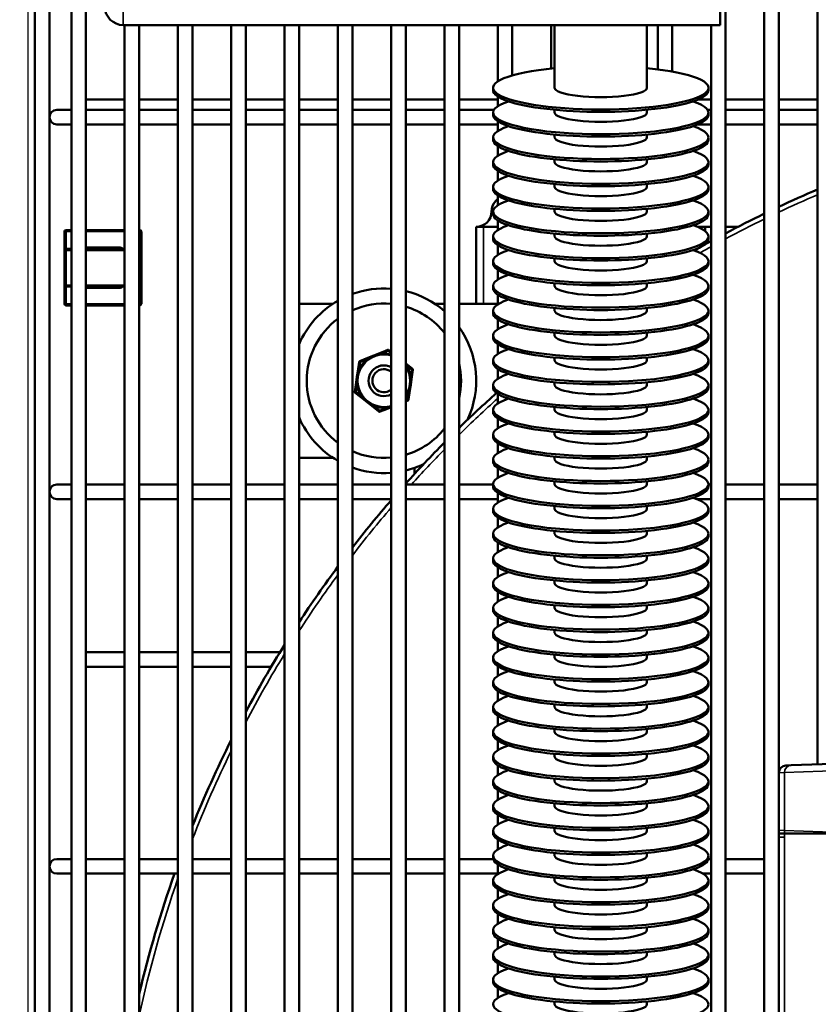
# Model space of a CAD drawing. Header units: inches. Extents: x 1 to 237, y 4 to 150.
# Tile 36 of 166: x 32 to 38, y 119 to 127. Entities that reach past the tile are written whole.
import ezdxf

# ---------------------------------------------------------------- set-up
doc = ezdxf.new("R2010")
doc.units = ezdxf.units.IN
doc.header["$LTSCALE"] = 7
doc.header["$MEASUREMENT"] = 0
for name, color, linetype, lineweight in [('Dimension (ANSI)', 7, 'Continuous', 25), ('Visible (ANSI)', 7, 'Continuous', 50), ('Visible Narrow (ANSI)', 7, 'Continuous', 35)]:
    doc.layers.add(name, color=color, linetype=linetype, lineweight=lineweight)
doc.styles.add('Dimension Text', font='tahoma.ttf')
doc.dimstyles.new('Dual Dimension', dxfattribs={"dimscale": 7, "dimtxt": 0.12, "dimasz": 0.098425, "dimexe": 0.125, "dimexo": 0.0625, "dimgap": 0.031496, "dimtad": 0, "dimtih": 1, "dimtoh": 1, "dimrnd": 1e-08, "dimzin": 4, "dimdsep": 46, "dimtxsty": 'Dimension Text', "dimcen": 0.09, "dimdle": 0.393701, "dimclrd": 256, "dimclre": 256, "dimclrt": 256, "dimadec": 0, "dimazin": 1, "dimtfac": 1, "dimtofl": 0, "dimtmove": 0, "dimatfit": 3, "dimfxl": 1, "dimtolj": 1, "dimtzin": 4, "dimlwd": -1, "dimlwe": -1, "dimarcsym": 0})

# ---------------------------------------------------------------- blocks, each defined once
blk = doc.blocks.new('*D8')
at = {"layer": 'Defpoints', "color": 0, "transparency": 16777216}
for p in [(25.3817, 133.9097), (45.8457, 133.9097), (38.3304, 57.2303)]:
    blk.add_point(p, dxfattribs=at)
at = {"layer": 'Dimension (ANSI)', "transparency": 16777216}
for p, q in [((45.4082, 133.9097), (24.5067, 133.9097)), ((25.3817, 133.2207), (25.3817, 97.4558)), ((25.3817, 57.9193), (25.3817, 93.6842)), ((37.8929, 57.2303), (24.5067, 57.2303))]:
    blk.add_line(p, q, dxfattribs=at)
for points in [[(25.2668, 133.2207), (25.4965, 133.2207), (25.3817, 133.9097)], [(25.2668, 57.9193), (25.4965, 57.9193), (25.3817, 57.2303)]]:
    blk.add_solid(points, dxfattribs=at)
at = {"layer": 'Dimension (ANSI)', "transparency": 16777216, "insert": (25.3817, 95.57), "char_height": 0.84, "attachment_point": 5, "style": 'Dimension Text'}
blk.add_mtext('\\A1;{\\H3.0x;(}\\S76.68^ 1947.7 mm;{\\H3.0x;)}', dxfattribs=at)
blk = doc.blocks.new('*D9')
at = {"layer": 'Defpoints', "color": 0, "transparency": 16777216}
for p in [(66.3071, 137.1022), (66.3071, 126.7502), (31.7642, 110.5335)]:
    blk.add_point(p, dxfattribs=at)
at = {"layer": 'Dimension (ANSI)', "transparency": 16777216}
for p, q in [((31.7642, 110.971), (31.7642, 137.9772)), ((66.3071, 127.1877), (66.3071, 137.9772)), ((32.4532, 137.1022), (45.1175, 137.1022)), ((65.6181, 137.1022), (52.9538, 137.1022))]:
    blk.add_line(p, q, dxfattribs=at)
for points in [[(32.4532, 137.217), (32.4532, 136.9874), (31.7642, 137.1022)], [(65.6181, 137.217), (65.6181, 136.9874), (66.3071, 137.1022)]]:
    blk.add_solid(points, dxfattribs=at)
at = {"layer": 'Dimension (ANSI)', "transparency": 16777216, "insert": (49.0356, 137.1022), "char_height": 0.84, "attachment_point": 5, "style": 'Dimension Text'}
blk.add_mtext('\\A1;{\\H3.0x;(}\\S34.54^ 877.4 mm;{\\H3.0x;)}', dxfattribs=at)

msp = doc.modelspace()

# ---------------------------------------------------------------- linework, layer by layer
at = {"layer": 'Visible (ANSI)'}
for p, q in [((37.3866, 132.6317), (37.3866, 126.6317)), ((31.8189, 126.7502), (31.8189, 110.9272)), ((31.937, 126.7502), (31.937, 110.9272)), ((32.1142, 126.8093), (32.1142, 110.9272)), ((32.2323, 126.8093), (32.2323, 110.9272)), ((37.4291, 126.8093), (37.4291, 114.9053)), ((37.7441, 126.8093), (37.7441, 115.1937)), ((37.8622, 126.8093), (37.8622, 120.5611)), ((38.1772, 126.8093), (38.1772, 120.6282)), ((37.3866, 126.6317), (32.5366, 126.6317)), ((32.5473, 126.6317), (32.5473, 110.9272)), ((32.6654, 126.6317), (32.6654, 110.9272)), ((32.9803, 126.6317), (32.9803, 110.9272)), ((33.0984, 126.6317), (33.0984, 110.9272)), ((33.4134, 126.6317), (33.4134, 110.9272)), ((33.5315, 126.6317), (33.5315, 110.9272)), ((33.8465, 126.6317), (33.8465, 110.9272)), ((33.9646, 126.6317), (33.9646, 110.9272)), ((34.2795, 126.6317), (34.2795, 110.9272)), ((34.3976, 126.6317), (34.3976, 110.9272)), ((34.7126, 126.6317), (34.7126, 110.9272)), ((34.8307, 126.6317), (34.8307, 110.9272)), ((35.1457, 126.6317), (35.1457, 110.9272)), ((35.2638, 126.6317), (35.2638, 110.9272)), ((35.5788, 126.6317), (35.5788, 126.174)), ((35.6969, 126.6317), (35.6969, 126.2229)), ((36.0118, 126.6317), (36.0118, 126.2786)), ((36.0405, 126.1225), (36.0405, 126.6317)), ((36.7905, 126.1225), (36.7905, 126.6317)), ((36.878, 126.6317), (36.878, 126.2719)), ((36.9961, 126.6317), (36.9961, 126.2541)), ((37.311, 126.6317), (37.311, 114.9982)), ((35.5405, 126.1029), (35.5405, 126.1225)), ((37.2905, 126.1029), (37.2905, 126.1225)), ((35.5788, 126.0514), (35.5788, 125.9728)), ((32.2323, 126.0265), (32.5473, 126.0265)), ((32.6654, 126.0265), (32.9803, 126.0265)), ((33.0984, 126.0265), (33.4134, 126.0265)), ((33.5315, 126.0265), (33.8465, 126.0265)), ((33.9646, 126.0265), (34.2795, 126.0265)), ((34.3976, 126.0265), (34.7126, 126.0265)), ((34.8307, 126.0265), (35.1457, 126.0265)), ((35.2638, 126.0265), (35.5788, 126.0265)), ((37.2036, 126.0265), (37.311, 126.0265)), ((37.4291, 126.0265), (37.7441, 126.0265)), ((37.8622, 126.0265), (38.1772, 126.0265)), ((32.1142, 125.9432), (31.9961, 125.9432)), ((32.2323, 125.9432), (32.5473, 125.9432)), ((32.6654, 125.9432), (32.9803, 125.9432)), ((33.0984, 125.9432), (33.4134, 125.9432)), ((33.5315, 125.9432), (33.8465, 125.9432)), ((33.9646, 125.9432), (34.2795, 125.9432)), ((34.3976, 125.9432), (34.7126, 125.9432)), ((34.8307, 125.9432), (35.1457, 125.9432)), ((35.2638, 125.9432), (35.5472, 125.9432)), ((35.5405, 125.9017), (35.5405, 125.9213)), ((36.0405, 125.9213), (36.0405, 125.9439)), ((36.7905, 125.9213), (36.7905, 125.9439)), ((37.2837, 125.9432), (37.311, 125.9432)), ((37.2905, 125.9017), (37.2905, 125.9213)), ((37.4291, 125.9432), (37.7441, 125.9432)), ((37.8622, 125.9432), (38.1772, 125.9432)), ((31.9961, 125.825), (32.1142, 125.825)), ((32.2323, 125.825), (32.5473, 125.825)), ((32.6654, 125.825), (32.9803, 125.825)), ((33.0984, 125.825), (33.4134, 125.825)), ((33.5315, 125.825), (33.8465, 125.825)), ((33.9646, 125.825), (34.2795, 125.825)), ((34.3976, 125.825), (34.7126, 125.825)), ((34.8307, 125.825), (35.1457, 125.825)), ((35.2638, 125.825), (35.5788, 125.825)), ((35.5788, 125.8503), (35.5788, 125.7716)), ((37.203, 125.825), (37.311, 125.825)), ((37.4291, 125.825), (37.7441, 125.825)), ((37.8622, 125.825), (38.1772, 125.825)), ((35.5405, 125.7006), (35.5405, 125.7201)), ((36.0405, 125.7201), (36.0405, 125.7428)), ((36.7905, 125.7201), (36.7905, 125.7428)), ((37.2905, 125.7006), (37.2905, 125.7201)), ((35.5788, 125.6491), (35.5788, 125.5704)), ((35.5405, 125.4994), (35.5405, 125.519)), ((36.0405, 125.519), (36.0405, 125.5416)), ((36.7905, 125.519), (36.7905, 125.5416)), ((37.2905, 125.4994), (37.2905, 125.519)), ((35.5788, 125.4479), (35.5788, 125.3693)), ((35.5405, 125.2982), (35.5405, 125.3178)), ((36.0405, 125.3178), (36.0405, 125.3404)), ((36.7905, 125.3178), (36.7905, 125.3404)), ((37.2905, 125.2982), (37.2905, 125.3178)), ((35.5788, 125.2467), (35.5788, 125.1681)), ((35.5405, 125.097), (35.5405, 125.1166)), ((36.0405, 125.1166), (36.0405, 125.1392)), ((36.7905, 125.1166), (36.7905, 125.1392)), ((37.2905, 125.097), (37.2905, 125.1166)), ((35.4034, 124.9932), (35.4634, 124.9932)), ((35.4034, 124.9932), (35.4034, 124.3682)), ((35.5788, 124.9932), (35.4634, 124.9932)), ((35.5788, 125.0456), (35.5788, 124.9669)), ((37.2634, 124.9932), (37.2005, 124.9932)), ((37.2634, 124.9589), (37.2634, 124.9932)), ((37.2634, 124.9932), (37.311, 124.9932)), ((37.4291, 124.9932), (37.5297, 124.9932)), ((32.0587, 124.9549), (32.0587, 124.8019)), ((32.1142, 124.9674), (32.0712, 124.9674)), ((32.5473, 124.9674), (32.2323, 124.9674)), ((32.6712, 124.9674), (32.6654, 124.9674)), ((32.6837, 124.8019), (32.6837, 124.9549)), ((35.5405, 124.8959), (35.5405, 124.9154)), ((36.0405, 124.9154), (36.0405, 124.9381)), ((36.7905, 124.9154), (36.7905, 124.9381)), ((37.2905, 124.8959), (37.2905, 124.9154)), ((35.5788, 124.8444), (35.5788, 124.7657)), ((37.2634, 124.8503), (37.2634, 124.8524)), ((32.0587, 124.8019), (32.0587, 124.5209)), ((32.1142, 124.8144), (32.0712, 124.8144)), ((32.5473, 124.8144), (32.2323, 124.8144)), ((32.6712, 124.8144), (32.6654, 124.8144)), ((32.6837, 124.5209), (32.6837, 124.8019)), ((35.5405, 124.6947), (35.5405, 124.7143)), ((36.0405, 124.7143), (36.0405, 124.7369)), ((36.7905, 124.7143), (36.7905, 124.7369)), ((37.2905, 124.6947), (37.2905, 124.7143)), ((35.5788, 124.6432), (35.5788, 124.5646)), ((32.0587, 124.5209), (32.0587, 124.3679)), ((32.0712, 124.5084), (32.1142, 124.5084)), ((32.2323, 124.5084), (32.5473, 124.5084)), ((32.6654, 124.5084), (32.6712, 124.5084)), ((32.6837, 124.3679), (32.6837, 124.5209)), ((35.5405, 124.4935), (35.5405, 124.5131)), ((36.0405, 124.5131), (36.0405, 124.5357)), ((36.7905, 124.5131), (36.7905, 124.5357)), ((37.2905, 124.4935), (37.2905, 124.5131)), ((35.5788, 124.442), (35.5788, 124.3634)), ((32.0712, 124.3554), (32.1142, 124.3554)), ((32.2323, 124.3554), (32.5473, 124.3554)), ((32.6654, 124.3554), (32.6712, 124.3554)), ((34.2388, 124.3682), (33.9646, 124.3682)), ((35.1457, 124.3682), (35.068, 124.3682)), ((35.5788, 124.3682), (35.2638, 124.3682)), ((35.5405, 124.2923), (35.5405, 124.3119)), ((36.0405, 124.3119), (36.0405, 124.3345)), ((36.7905, 124.3119), (36.7905, 124.3345)), ((37.2905, 124.2923), (37.2905, 124.3119)), ((35.5788, 124.2409), (35.5788, 124.1622)), ((35.5405, 124.0912), (35.5405, 124.1108)), ((36.0405, 124.1108), (36.0405, 124.1334)), ((36.7905, 124.1108), (36.7905, 124.1334)), ((37.2905, 124.0912), (37.2905, 124.1108)), ((35.5788, 124.0397), (35.5788, 123.9611)), ((34.5716, 123.9485), (34.5106, 123.9242)), ((34.6327, 123.9728), (34.5716, 123.9485)), ((34.6848, 123.9935), (34.6327, 123.9728)), ((34.7126, 123.978), (34.6947, 123.9921)), ((34.4522, 123.8956), (34.4442, 123.84)), ((34.5106, 123.9242), (34.4584, 123.9034)), ((34.8419, 123.8759), (34.8307, 123.8847)), ((34.8859, 123.8412), (34.8419, 123.8759)), ((35.5405, 123.89), (35.5405, 123.9096)), ((36.0405, 123.9096), (36.0405, 123.9322)), ((36.7905, 123.9096), (36.7905, 123.9322)), ((37.2905, 123.89), (37.2905, 123.9096)), ((34.4442, 123.84), (34.4347, 123.775)), ((34.8815, 123.7764), (34.8896, 123.8319)), ((35.5788, 123.8385), (35.5788, 123.7599)), ((34.4252, 123.71), (34.4171, 123.6545)), ((34.4347, 123.775), (34.4252, 123.71)), ((34.8626, 123.6463), (34.8721, 123.7113)), ((34.8721, 123.7113), (34.8815, 123.7764)), ((35.5405, 123.6888), (35.5405, 123.7084)), ((36.0405, 123.7084), (36.0405, 123.731)), ((36.7905, 123.7084), (36.7905, 123.731)), ((37.2905, 123.6888), (37.2905, 123.7084)), ((34.4208, 123.6452), (34.4649, 123.6104)), ((34.8545, 123.5908), (34.8626, 123.6463)), ((35.5788, 123.6373), (35.5788, 123.5587)), ((34.4649, 123.6104), (34.5165, 123.5697)), ((34.5165, 123.5697), (34.5681, 123.529)), ((34.8307, 123.5759), (34.8483, 123.5829)), ((34.5681, 123.529), (34.6121, 123.4942)), ((34.622, 123.4928), (34.6741, 123.5135)), ((34.6741, 123.5135), (34.7126, 123.5289)), ((35.5405, 123.4876), (35.5405, 123.5072)), ((36.0405, 123.5072), (36.0405, 123.5298)), ((36.7905, 123.5072), (36.7905, 123.5298)), ((37.2905, 123.4876), (37.2905, 123.5072)), ((35.5788, 123.4362), (35.5788, 123.3575)), ((36.0405, 123.3061), (36.0405, 123.3287)), ((36.7905, 123.3061), (36.7905, 123.3287)), ((35.5405, 123.2865), (35.5405, 123.3061)), ((35.5788, 123.235), (35.5788, 123.1564)), ((37.2905, 123.2865), (37.2905, 123.3061)), ((33.9646, 123.1182), (34.2388, 123.1182)), ((35.5405, 123.0853), (35.5405, 123.1049)), ((36.0405, 123.1049), (36.0405, 123.1275)), ((36.7905, 123.1049), (36.7905, 123.1275)), ((37.2905, 123.0853), (37.2905, 123.1049)), ((34.9034, 123.0361), (34.9034, 122.988)), ((35.5788, 123.0338), (35.5788, 122.9552)), ((36.0405, 122.9037), (36.0405, 122.9263)), ((36.7905, 122.9037), (36.7905, 122.9263)), ((32.1142, 122.9008), (31.9961, 122.9008)), ((32.2323, 122.9008), (32.5473, 122.9008)), ((32.6654, 122.9008), (32.9803, 122.9008)), ((33.0984, 122.9008), (33.4134, 122.9008)), ((33.5315, 122.9008), (33.8465, 122.9008)), ((33.9646, 122.9008), (34.2795, 122.9008)), ((34.3976, 122.9008), (34.7126, 122.9008)), ((34.8307, 122.9008), (35.1457, 122.9008)), ((35.2638, 122.9008), (35.5405, 122.9008)), ((35.5405, 122.8841), (35.5405, 122.9037)), ((35.5788, 122.8326), (35.5788, 122.754)), ((37.2905, 122.8841), (37.2905, 122.9037)), ((37.2905, 122.9008), (37.311, 122.9008)), ((37.4291, 122.9008), (37.7441, 122.9008)), ((37.8622, 122.9008), (38.1772, 122.9008)), ((31.9961, 122.7827), (32.1142, 122.7827)), ((32.2323, 122.7827), (32.5473, 122.7827)), ((32.6654, 122.7827), (32.9803, 122.7827)), ((33.0984, 122.7827), (33.4134, 122.7827)), ((33.5315, 122.7827), (33.8465, 122.7827)), ((33.9646, 122.7827), (34.2795, 122.7827)), ((34.3976, 122.7827), (34.7126, 122.7827)), ((34.8307, 122.7827), (35.1457, 122.7827)), ((35.2638, 122.7827), (35.5788, 122.7827)), ((37.1943, 122.7827), (37.311, 122.7827)), ((37.4291, 122.7827), (37.7441, 122.7827)), ((37.8622, 122.7827), (38.1772, 122.7827)), ((35.5405, 122.6829), (35.5405, 122.7025)), ((36.0405, 122.7025), (36.0405, 122.7251)), ((36.7905, 122.7025), (36.7905, 122.7251)), ((37.2905, 122.6829), (37.2905, 122.7025)), ((35.5788, 122.6315), (35.5788, 122.5528)), ((36.0405, 122.5014), (36.0405, 122.524)), ((36.7905, 122.5014), (36.7905, 122.524)), ((35.5405, 122.4818), (35.5405, 122.5014)), ((35.5788, 122.4303), (35.5788, 122.3517)), ((37.2905, 122.4818), (37.2905, 122.5014)), ((35.5405, 122.2806), (35.5405, 122.3002)), ((36.0405, 122.3002), (36.0405, 122.3228)), ((36.7905, 122.3002), (36.7905, 122.3228)), ((37.2905, 122.2806), (37.2905, 122.3002)), ((35.5788, 122.2291), (35.5788, 122.1505)), ((36.0405, 122.099), (36.0405, 122.1216)), ((36.7905, 122.099), (36.7905, 122.1216)), ((35.5405, 122.0794), (35.5405, 122.099)), ((37.2905, 122.0794), (37.2905, 122.099)), ((35.5788, 122.028), (35.5788, 121.9493)), ((35.5405, 121.8783), (35.5405, 121.8978)), ((36.0405, 121.8978), (36.0405, 121.9205)), ((36.7905, 121.8978), (36.7905, 121.9205)), ((37.2905, 121.8783), (37.2905, 121.8978)), ((35.5788, 121.8268), (35.5788, 121.7481)), ((36.0405, 121.6967), (36.0405, 121.7193)), ((36.7905, 121.6967), (36.7905, 121.7193)), ((35.5405, 121.6771), (35.5405, 121.6967)), ((37.2905, 121.6771), (37.2905, 121.6967)), ((35.5788, 121.6256), (35.5788, 121.547)), ((32.2323, 121.5383), (32.5473, 121.5383)), ((32.6654, 121.5383), (32.9803, 121.5383)), ((33.0984, 121.5383), (33.4134, 121.5383)), ((33.5315, 121.5383), (33.8089, 121.5383)), ((35.5405, 121.4759), (35.5405, 121.4955)), ((36.0405, 121.4955), (36.0405, 121.5181)), ((36.7905, 121.4955), (36.7905, 121.5181)), ((37.2905, 121.4759), (37.2905, 121.4955)), ((32.2323, 121.4202), (32.5473, 121.4202)), ((32.6654, 121.4202), (32.9803, 121.4202)), ((33.0984, 121.4202), (33.4134, 121.4202)), ((33.5315, 121.4202), (33.7376, 121.4202)), ((35.5788, 121.4244), (35.5788, 121.3458)), ((36.0405, 121.2943), (36.0405, 121.3169)), ((36.7905, 121.2943), (36.7905, 121.3169)), ((35.5405, 121.2747), (35.5405, 121.2943)), ((37.2905, 121.2747), (37.2905, 121.2943)), ((35.5788, 121.2233), (35.5788, 121.1446)), ((35.5405, 121.0736), (35.5405, 121.0932)), ((36.0405, 121.0932), (36.0405, 121.1158)), ((36.7905, 121.0932), (36.7905, 121.1158)), ((37.2905, 121.0736), (37.2905, 121.0932)), ((35.5788, 121.0221), (35.5788, 120.9435)), ((36.0405, 120.892), (36.0405, 120.9146)), ((36.7905, 120.892), (36.7905, 120.9146)), ((35.5405, 120.8724), (35.5405, 120.892)), ((37.2905, 120.8724), (37.2905, 120.892)), ((35.5788, 120.8209), (35.5788, 120.7423)), ((35.5405, 120.6712), (35.5405, 120.6908)), ((36.0405, 120.6908), (36.0405, 120.7134)), ((36.7905, 120.6908), (36.7905, 120.7134)), ((37.2905, 120.6712), (37.2905, 120.6908)), ((35.5788, 120.6197), (35.5788, 120.5411)), ((37.9201, 120.6192), (37.9617, 120.6206)), ((38.5418, 120.6409), (37.9617, 120.6206)), ((36.0405, 120.4896), (36.0405, 120.5122)), ((36.7905, 120.4896), (36.7905, 120.5122)), ((37.8622, 120.5592), (37.8622, 120.093)), ((35.5405, 120.47), (35.5405, 120.4896)), ((37.2905, 120.47), (37.2905, 120.4896)), ((35.5788, 120.4186), (35.5788, 120.3399)), ((35.5405, 120.2689), (35.5405, 120.2885)), ((36.0405, 120.2885), (36.0405, 120.3111)), ((36.7905, 120.2885), (36.7905, 120.3111)), ((37.2905, 120.2689), (37.2905, 120.2885)), ((35.5788, 120.2174), (35.5788, 120.1388)), ((36.0405, 120.0873), (36.0405, 120.1099)), ((36.7905, 120.0873), (36.7905, 120.1099)), ((35.5405, 120.0677), (35.5405, 120.0873)), ((37.2905, 120.0677), (37.2905, 120.0873)), ((37.8622, 120.0903), (37.8622, 120.0672)), ((37.9074, 120.0672), (37.8622, 120.0672)), ((37.8622, 120.0362), (37.8622, 120.0672)), ((37.8622, 120.0362), (37.8622, 115.5161)), ((37.9074, 120.0672), (38.4246, 120.0672)), ((35.5788, 120.0162), (35.5788, 119.9376)), ((35.5405, 119.8665), (35.5405, 119.8861)), ((36.0405, 119.8861), (36.0405, 119.9087)), ((36.7905, 119.8861), (36.7905, 119.9087)), ((37.2905, 119.8665), (37.2905, 119.8861)), ((32.1142, 119.8585), (31.9961, 119.8585)), ((32.2323, 119.8585), (32.5473, 119.8585)), ((32.6654, 119.8585), (32.9803, 119.8585)), ((33.0984, 119.8585), (33.4134, 119.8585)), ((33.5315, 119.8585), (33.8465, 119.8585)), ((33.9646, 119.8585), (34.2795, 119.8585)), ((34.3976, 119.8585), (34.7126, 119.8585)), ((34.8307, 119.8585), (35.1457, 119.8585)), ((35.2638, 119.8585), (35.5414, 119.8585)), ((35.5788, 119.815), (35.5788, 119.7364)), ((37.2896, 119.8585), (37.311, 119.8585)), ((37.4291, 119.8585), (37.7441, 119.8585)), ((31.9961, 119.7404), (32.1142, 119.7404)), ((32.2323, 119.7404), (32.5473, 119.7404)), ((32.6654, 119.7404), (32.9803, 119.7404)), ((33.0984, 119.7404), (33.4134, 119.7404)), ((33.5315, 119.7404), (33.8465, 119.7404)), ((33.9646, 119.7404), (34.2795, 119.7404)), ((34.3976, 119.7404), (34.7126, 119.7404)), ((34.8307, 119.7404), (35.1457, 119.7404)), ((35.2638, 119.7404), (35.5788, 119.7404)), ((37.2459, 119.7404), (37.311, 119.7404)), ((37.4291, 119.7404), (37.7441, 119.7404)), ((35.5405, 119.6653), (35.5405, 119.6849)), ((36.0405, 119.6849), (36.0405, 119.7075)), ((36.7905, 119.6849), (36.7905, 119.7075)), ((37.2905, 119.6653), (37.2905, 119.6849)), ((35.5788, 119.6139), (35.5788, 119.5352)), ((35.5405, 119.4642), (35.5405, 119.4838)), ((36.0405, 119.4838), (36.0405, 119.5064)), ((36.7905, 119.4838), (36.7905, 119.5064)), ((37.2905, 119.4642), (37.2905, 119.4838)), ((35.5788, 119.4127), (35.5788, 119.3341)), ((35.5405, 119.263), (35.5405, 119.2826)), ((36.0405, 119.2826), (36.0405, 119.3052)), ((36.7905, 119.2826), (36.7905, 119.3052)), ((37.2905, 119.263), (37.2905, 119.2826)), ((35.5788, 119.2115), (35.5788, 119.1329)), ((35.5405, 119.0618), (35.5405, 119.0814)), ((36.0405, 119.0814), (36.0405, 119.104)), ((36.7905, 119.0814), (36.7905, 119.104)), ((37.2905, 119.0618), (37.2905, 119.0814)), ((35.5788, 119.0104), (35.5788, 118.9317)), ((35.5405, 118.8607), (35.5405, 118.8802)), ((36.0405, 118.8802), (36.0405, 118.9029)), ((36.7905, 118.8802), (36.7905, 118.9029)), ((37.2905, 118.8607), (37.2905, 118.8802)), ((35.5788, 118.8092), (35.5788, 118.7305)), ((36.0405, 118.6791), (36.0405, 118.7017)), ((36.7905, 118.6791), (36.7905, 118.7017))]:
    msp.add_line(p, q, dxfattribs=at)
for centre, radius, start, end in [((32.5366, 126.7817), 0.15, 180, 270), ((31.9961, 125.8841), 0.0591, 90, 270), ((41.8622, 116.5962), 9.4488, 112.95429, 115.045), ((35.6534, 125.1182), 0.125, 138.29359, 180), ((35.4034, 125.1182), 0.125, 270, 0), ((41.8622, 116.5962), 9.4488, 115.83812, 117.98), ((32.0712, 124.9549), 0.0125, 90, 180), ((32.6712, 124.9549), 0.0125, 0, 90), ((41.8622, 116.5962), 9.4488, 119.36303, 119.73076), ((41.8622, 116.5962), 9.4488, 118.79409, 119.2283), ((32.0712, 124.8019), 0.0125, 90, 180), ((32.6712, 124.8019), 0.0125, 0, 90), ((32.0712, 124.5209), 0.0125, 180, 270), ((32.6712, 124.5209), 0.0125, 270, 0), ((34.6534, 123.7432), 0.75, 85.47081, 109.93663), ((34.6534, 123.7432), 0.75, 48.97451, 76.32305), ((32.0712, 124.3679), 0.0125, 180, 270), ((32.6712, 124.3679), 0.0125, 270, 0), ((34.6534, 123.7432), 0.75, 119.89823, 156.6945), ((34.6534, 123.7432), 0.627, 84.57987, 114.0712), ((34.6534, 123.7432), 0.627, 38.26441, 73.57072), ((34.6534, 123.7432), 0.627, 126.60144, 233.39856), ((34.6534, 123.7432), 0.75, 335.02268, 35.52372), ((34.6534, 123.7432), 0.221, 74.45546, 285.54454), ((34.6885, 123.9843), 0.01, 51.71501, 111.71501), ((34.4621, 123.8941), 0.01, 111.71501, 171.71501), ((34.6534, 123.7432), 0.125, 61.71865, 298.28135), ((34.6534, 123.7432), 0.221, 323.36209, 36.63791), ((34.6534, 123.7432), 0.627, 346.78893, 13.21107), ((34.6534, 123.7432), 0.0938, 50.82172, 309.17828), ((34.8797, 123.8333), 0.01, 351.71501, 51.71501), ((34.427, 123.653), 0.01, 171.71501, 231.71501), ((41.8622, 116.5962), 9.4488, 131.76142, 134.29317), ((34.8446, 123.5922), 0.01, 291.71501, 351.71501), ((34.6183, 123.5021), 0.01, 231.71501, 291.71501), ((34.6534, 123.7432), 0.75, 203.3055, 240.10177), ((34.6534, 123.7432), 0.627, 286.42928, 321.73559), ((41.8622, 116.5962), 9.4488, 135.30249, 138.08729), ((34.6534, 123.7432), 0.627, 245.9288, 275.42013), ((34.6534, 123.7432), 0.75, 250.06337, 274.52919), ((34.6534, 123.7432), 0.75, 283.67695, 295.47062), ((31.9961, 122.8418), 0.0591, 90, 270), ((41.8622, 116.5962), 9.4488, 139.17092, 142.1852), ((41.8622, 116.5962), 9.4488, 143.36918, 146.70236), ((41.8622, 116.5962), 9.4488, 148.03049, 151.84367), ((41.8622, 116.5962), 9.4488, 153.40116, 158.04789), ((37.9222, 120.5592), 0.06, 92, 180), ((37.9822, 120.093), 0.12, 180, 192.45594), ((31.9961, 119.7995), 0.0591, 90, 270), ((41.8622, 116.5962), 9.4488, 160.56331, 166.73769)]:
    msp.add_arc(centre, radius, start, end, dxfattribs=at)
for centre, major_axis, start_param, end_param in [((36.4155, 126.1225), (-0.875, 0), 5.1553, 10.552663), ((36.4155, 126.1225), (-0.375, 0), 0, 3.141593), ((36.4155, 126.1029), (-0.875, 0), 0, 3.141593), ((36.4155, 125.9213), (-0.875, 0), 5.741008, 9.966955), ((36.4155, 125.9017), (-0.875, 0), 0, 3.141593), ((36.4155, 125.9213), (-0.375, 0), 0, 3.141593), ((36.4155, 125.7201), (-0.875, 0), 5.741008, 9.966955), ((36.4155, 125.7201), (-0.375, 0), 0, 3.141593), ((36.4155, 125.7006), (-0.875, 0), 0, 3.141593), ((36.4155, 125.519), (-0.875, 0), 5.741008, 9.966955), ((36.4155, 125.4994), (-0.875, 0), 0, 3.141593), ((36.4155, 125.519), (-0.375, 0), 0, 3.141593), ((36.4155, 125.3178), (-0.875, 0), 5.741008, 9.966955), ((36.4155, 125.3178), (-0.375, 0), 0, 3.141593), ((36.4155, 125.2982), (-0.875, 0), 0, 3.141593), ((36.4155, 125.1166), (-0.875, 0), 5.741008, 9.966955), ((36.4155, 125.097), (-0.875, 0), 0, 3.141593), ((36.4155, 125.1166), (-0.375, 0), 0, 3.141593), ((36.4155, 124.9154), (-0.875, 0), 5.741008, 9.966955), ((36.4155, 124.9154), (-0.375, 0), 0, 3.141593), ((36.4155, 124.8959), (-0.875, 0), 0, 3.141593), ((36.4155, 124.7143), (-0.875, 0), 5.741008, 9.966955), ((36.4155, 124.6947), (-0.875, 0), 0, 3.141593), ((36.4155, 124.7143), (-0.375, 0), 0, 3.141593), ((36.4155, 124.5131), (-0.875, 0), 5.741008, 9.966955), ((36.4155, 124.5131), (-0.375, 0), 0, 3.141593), ((36.4155, 124.4935), (-0.875, 0), 0, 3.141593), ((36.4155, 124.3119), (-0.875, 0), 5.741008, 9.966955), ((36.4155, 124.2923), (-0.875, 0), 0, 3.141593), ((36.4155, 124.3119), (-0.375, 0), 0, 3.141593), ((36.4155, 124.1108), (-0.875, 0), 5.741008, 9.966955), ((36.4155, 124.1108), (-0.375, 0), 0, 3.141593), ((36.4155, 124.0912), (-0.875, 0), 0, 3.141593), ((36.4155, 123.9096), (-0.875, 0), 5.741008, 9.966955), ((36.4155, 123.89), (-0.875, 0), 0, 3.141593), ((36.4155, 123.9096), (-0.375, 0), 0, 3.141593), ((36.4155, 123.7084), (-0.875, 0), 5.741008, 9.966955), ((36.4155, 123.7084), (-0.375, 0), 0, 3.141593), ((36.4155, 123.6888), (-0.875, 0), 0, 3.141593), ((36.4155, 123.5072), (-0.875, 0), 5.741008, 9.966955), ((36.4155, 123.4876), (-0.875, 0), 0, 3.141593), ((36.4155, 123.5072), (-0.375, 0), 0, 3.141593), ((36.4155, 123.3061), (-0.875, 0), 5.741008, 9.966955), ((36.4155, 123.2865), (-0.875, 0), 0, 3.141593), ((36.4155, 123.3061), (-0.375, 0), 0, 3.141593), ((36.4155, 123.1049), (-0.875, 0), 5.741008, 9.966955), ((36.4155, 123.0853), (-0.875, 0), 0, 3.141593), ((36.4155, 123.1049), (-0.375, 0), 0, 3.141593), ((36.4155, 122.9037), (-0.875, 0), 5.741008, 9.966955), ((36.4155, 122.8841), (-0.875, 0), 0, 3.141593), ((36.4155, 122.9037), (-0.375, 0), 0, 3.141593), ((36.4155, 122.7025), (-0.875, 0), 5.741008, 9.966955), ((36.4155, 122.6829), (-0.875, 0), 0, 3.141593), ((36.4155, 122.7025), (-0.375, 0), 0, 3.141593), ((36.4155, 122.5014), (-0.875, 0), 5.741008, 9.966955), ((36.4155, 122.4818), (-0.875, 0), 0, 3.141593), ((36.4155, 122.5014), (-0.375, 0), 0, 3.141593), ((36.4155, 122.3002), (-0.875, 0), 5.741008, 9.966955), ((36.4155, 122.2806), (-0.875, 0), 0, 3.141593), ((36.4155, 122.3002), (-0.375, 0), 0, 3.141593), ((36.4155, 122.099), (-0.875, 0), 5.741008, 9.966955), ((36.4155, 122.0794), (-0.875, 0), 0, 3.141593), ((36.4155, 122.099), (-0.375, 0), 0, 3.141593), ((36.4155, 121.8978), (-0.875, 0), 5.741008, 9.966955), ((36.4155, 121.8783), (-0.875, 0), 0, 3.141593), ((36.4155, 121.8978), (-0.375, 0), 0, 3.141593), ((36.4155, 121.6967), (-0.875, 0), 5.741008, 9.966955), ((36.4155, 121.6771), (-0.875, 0), 0, 3.141593), ((36.4155, 121.6967), (-0.375, 0), 0, 3.141593), ((36.4155, 121.4955), (-0.875, 0), 5.741008, 9.966955), ((36.4155, 121.4759), (-0.875, 0), 0, 3.141593), ((36.4155, 121.4955), (-0.375, 0), 0, 3.141593), ((36.4155, 121.2943), (-0.875, 0), 5.741008, 9.966955), ((36.4155, 121.2747), (-0.875, 0), 0, 3.141593), ((36.4155, 121.2943), (-0.375, 0), 0, 3.141593), ((36.4155, 121.0932), (-0.875, 0), 5.741008, 9.966955), ((36.4155, 121.0736), (-0.875, 0), 0, 3.141593), ((36.4155, 121.0932), (-0.375, 0), 0, 3.141593), ((36.4155, 120.892), (-0.875, 0), 5.741008, 9.966955), ((36.4155, 120.8724), (-0.875, 0), 0, 3.141593), ((36.4155, 120.892), (-0.375, 0), 0, 3.141593), ((36.4155, 120.6908), (-0.875, 0), 5.741008, 9.966955), ((36.4155, 120.6712), (-0.875, 0), 0, 3.141593), ((36.4155, 120.6908), (-0.375, 0), 0, 3.141593), ((36.4155, 120.4896), (-0.875, 0), 5.741008, 9.966955), ((36.4155, 120.47), (-0.875, 0), 0, 3.141593), ((36.4155, 120.4896), (-0.375, 0), 0, 3.141593), ((36.4155, 120.2885), (-0.875, 0), 5.741008, 9.966955), ((36.4155, 120.2885), (-0.375, 0), 0, 3.141593), ((36.4155, 120.2689), (-0.875, 0), 0, 3.141593), ((36.4155, 120.0873), (-0.875, 0), 5.741008, 9.966955), ((36.4155, 120.0677), (-0.875, 0), 0, 3.141593), ((36.4155, 120.0873), (-0.375, 0), 0, 3.141593), ((36.4155, 119.8861), (-0.875, 0), 5.741008, 9.966955), ((36.4155, 119.8861), (-0.375, 0), 0, 3.141593), ((36.4155, 119.8665), (-0.875, 0), 0, 3.141593), ((36.4155, 119.6849), (-0.875, 0), 5.741008, 9.966955), ((36.4155, 119.6653), (-0.875, 0), 0, 3.141593), ((36.4155, 119.6849), (-0.375, 0), 0, 3.141593), ((36.4155, 119.4838), (-0.875, 0), 5.741008, 9.966955), ((36.4155, 119.4838), (-0.375, 0), 0, 3.141593), ((36.4155, 119.4642), (-0.875, 0), 0, 3.141593), ((36.4155, 119.2826), (-0.875, 0), 5.741008, 9.966955), ((36.4155, 119.263), (-0.875, 0), 0, 3.141593), ((36.4155, 119.2826), (-0.375, 0), 0, 3.141593), ((36.4155, 119.0814), (-0.875, 0), 5.741008, 9.966955), ((36.4155, 119.0814), (-0.375, 0), 0, 3.141593), ((36.4155, 119.0618), (-0.875, 0), 0, 3.141593), ((36.4155, 118.8802), (-0.875, 0), 5.741008, 9.966955), ((36.4155, 118.8607), (-0.875, 0), 0, 3.141593), ((36.4155, 118.8802), (-0.375, 0), 0, 3.141593), ((36.4155, 118.6791), (-0.875, 0), 5.741008, 9.966955), ((36.4155, 118.6791), (-0.375, 0), 0, 3.141593)]:
    msp.add_ellipse(centre, major_axis=major_axis, ratio=0.201087, start_param=start_param, end_param=end_param, dxfattribs=at)
for points in [[(35.5339, 125.1546), (35.5364, 125.1629), (35.5399, 125.171), (35.544, 125.1786)], [(35.5601, 125.2013), (35.5657, 125.2075), (35.572, 125.2132), (35.5788, 125.2182)]]:
    msp.add_open_spline(points, degree=3, dxfattribs=at)
at = {"layer": 'Visible Narrow (ANSI)'}
for p, q in [((32.5366, 126.6317), (32.5366, 132.6317)), ((35.5284, 125.1182), (35.5405, 125.1182)), ((35.4634, 124.9932), (35.4634, 124.3682)), ((32.0712, 124.9549), (32.0587, 124.9549)), ((32.0712, 124.9674), (32.0712, 124.9549)), ((32.0712, 124.9549), (32.1142, 124.9549)), ((32.0712, 124.8144), (32.0712, 124.9549)), ((32.2323, 124.9549), (32.5473, 124.9549)), ((32.6654, 124.9549), (32.6712, 124.9549)), ((32.6712, 124.9549), (32.6712, 124.9674)), ((32.6837, 124.9549), (32.6712, 124.9549)), ((32.6712, 124.9549), (32.6712, 124.8144)), ((32.0712, 124.8019), (32.0587, 124.8019)), ((32.0712, 124.8144), (32.0712, 124.8019)), ((32.0712, 124.5209), (32.0712, 124.8019)), ((32.0712, 124.8019), (32.1142, 124.8019)), ((32.5112, 124.8269), (32.2323, 124.8269)), ((32.2323, 124.8019), (32.5473, 124.8019)), ((32.5112, 124.8144), (32.5112, 124.8269)), ((32.6654, 124.8019), (32.6712, 124.8019)), ((32.6712, 124.8019), (32.6712, 124.8144)), ((32.6712, 124.8019), (32.6712, 124.5209)), ((32.6837, 124.8019), (32.6712, 124.8019)), ((32.0587, 124.5209), (32.0712, 124.5209)), ((32.1142, 124.5209), (32.0712, 124.5209)), ((32.0712, 124.5209), (32.0712, 124.5084)), ((32.0712, 124.3679), (32.0712, 124.5084)), ((32.5473, 124.5209), (32.2323, 124.5209)), ((32.5112, 124.4959), (32.5112, 124.5084)), ((32.6712, 124.5209), (32.6654, 124.5209)), ((32.6712, 124.5084), (32.6712, 124.5209)), ((32.6712, 124.5209), (32.6837, 124.5209)), ((32.6712, 124.5084), (32.6712, 124.3679)), ((32.2323, 124.4959), (32.5112, 124.4959)), ((32.0587, 124.3679), (32.0712, 124.3679)), ((32.0712, 124.3679), (32.0712, 124.3554)), ((32.1142, 124.3679), (32.0712, 124.3679)), ((32.5473, 124.3679), (32.2323, 124.3679)), ((32.6712, 124.3679), (32.6654, 124.3679)), ((32.6712, 124.3679), (32.6837, 124.3679)), ((32.6712, 124.3554), (32.6712, 124.3679)), ((34.6364, 123.9635), (34.6327, 123.9728)), ((34.6364, 123.9635), (34.6885, 123.9843)), ((34.6885, 123.9843), (34.6848, 123.9935)), ((34.6885, 123.9843), (34.6947, 123.9921)), ((34.6885, 123.9843), (34.7126, 123.9652)), ((34.4522, 123.8956), (34.4621, 123.8941)), ((34.4541, 123.8386), (34.4621, 123.8941)), ((34.4584, 123.9034), (34.4621, 123.8941)), ((34.4621, 123.8941), (34.5143, 123.9149)), ((34.5106, 123.9242), (34.5143, 123.9149)), ((34.8357, 123.8681), (34.8419, 123.8759)), ((34.8357, 123.8681), (34.8797, 123.8333)), ((34.4541, 123.8386), (34.4442, 123.84)), ((34.8797, 123.8333), (34.8717, 123.7778)), ((34.8797, 123.8333), (34.8859, 123.8412)), ((34.8896, 123.8319), (34.8797, 123.8333)), ((34.4252, 123.71), (34.4351, 123.7085)), ((34.427, 123.653), (34.4351, 123.7085)), ((34.8815, 123.7764), (34.8717, 123.7778)), ((34.4171, 123.6545), (34.427, 123.653)), ((34.427, 123.653), (34.4208, 123.6452)), ((34.4711, 123.6183), (34.427, 123.653)), ((34.8527, 123.6477), (34.8446, 123.5922)), ((34.8527, 123.6477), (34.8626, 123.6463)), ((34.4711, 123.6183), (34.4649, 123.6104)), ((34.8446, 123.5922), (34.8307, 123.5867)), ((34.8446, 123.5922), (34.8545, 123.5908)), ((34.8483, 123.5829), (34.8446, 123.5922)), ((34.5681, 123.529), (34.5742, 123.5368)), ((34.6183, 123.5021), (34.5742, 123.5368)), ((34.6121, 123.4942), (34.6183, 123.5021)), ((34.6704, 123.5228), (34.6183, 123.5021)), ((34.6183, 123.5021), (34.622, 123.4928)), ((34.6704, 123.5228), (34.6741, 123.5135)), ((37.9074, 120.5607), (37.8622, 120.5592)), ((37.9074, 120.5607), (38.4875, 120.5809)), ((37.9074, 120.0917), (37.9074, 120.5607)), ((37.8622, 120.093), (37.9074, 120.0917)), ((37.9074, 120.0362), (37.8622, 120.0362)), ((38.4875, 120.0715), (37.9074, 120.0917)), ((37.9074, 120.0362), (37.9074, 120.0672)), ((37.9074, 120.0362), (37.9074, 115.5606))]:
    msp.add_line(p, q, dxfattribs=at)
for centre, radius, start, end in [((41.8622, 116.5962), 9.4094, 113.05586, 115.15707), ((41.8622, 116.5962), 9.4094, 115.95426, 118.10744), ((41.8622, 116.5962), 9.4094, 118.92594, 119.54319), ((32.5112, 124.8019), 0.025, 30, 90), ((32.5112, 124.5209), 0.025, 270, 330), ((34.6534, 123.7432), 0.211, 73.69872, 286.30128), ((34.6534, 123.7432), 0.211, 327.18791, 32.81209), ((41.8622, 116.5962), 9.4094, 131.89588, 134.52753), ((41.8622, 116.5962), 9.4094, 135.54528, 137.93015), ((41.8622, 116.5962), 9.4094, 139.44915, 142.49518), ((41.8622, 116.5962), 9.4094, 143.69285, 147.06914), ((41.8622, 116.5962), 9.4094, 148.41669, 152.29491), ((41.8622, 116.5962), 9.4094, 153.88399, 158.65056), ((41.8622, 116.5962), 9.4094, 160.72233, 167.79637)]:
    msp.add_arc(centre, radius, start, end, dxfattribs=at)
for centre, major_axis, start_param, end_param in [((37.9638, 120.5607), (-0.0021, 0.06), 0, 1.537996), ((38.0202, 120.0917), (-0.0042, -0.1199), 4.74519, 4.951293)]:
    msp.add_ellipse(centre, major_axis=major_axis, ratio=0.939626, start_param=start_param, end_param=end_param, dxfattribs=at)

# ---------------------------------------------------------------- dimensions: what is measured, and where the dimension line sits
at = {"layer": 'Dimension (ANSI)'}
dim = msp.add_linear_dim(base=(66.3071, 137.1022), p1=(31.7642, 110.5335), p2=(66.3071, 126.7502), text='{\\H3.0x;(}\\S<>^ 877.4 mm;{\\H3.0x;)}', dimstyle='Dual Dimension', override={"dimgap": 0.031496, "dimtih": 0, "dimtoh": 0, "dimdec": 2, "dimpost": '\\X', "dimtol": 0, "dimlim": 0, "dimtp": 0, "dimtm": 0, "dimtdec": 2, "dimatfit": 1}, dxfattribs=at)
dim.commit()
dim.dimension.update_dxf_attribs({"geometry": '*D9', "text_midpoint": (49.0356, 137.1022), "dimtype": 160})
dim = msp.add_linear_dim(base=(25.3817, 133.9097), p1=(38.3304, 57.2303), p2=(45.8457, 133.9097), angle=270, text='{\\H3.0x;(}\\S<>^ 1947.7 mm;{\\H3.0x;)}', dimstyle='Dual Dimension', override={"dimgap": 0.031496, "dimdec": 2, "dimpost": '\\X', "dimtol": 0, "dimlim": 0, "dimtp": 0, "dimtm": 0, "dimtdec": 2, "dimatfit": 1}, dxfattribs=at)
dim.commit()
dim.dimension.update_dxf_attribs({"geometry": '*D8', "text_midpoint": (25.3817, 95.57), "dimtype": 160})

doc.saveas('drawing.dxf')
